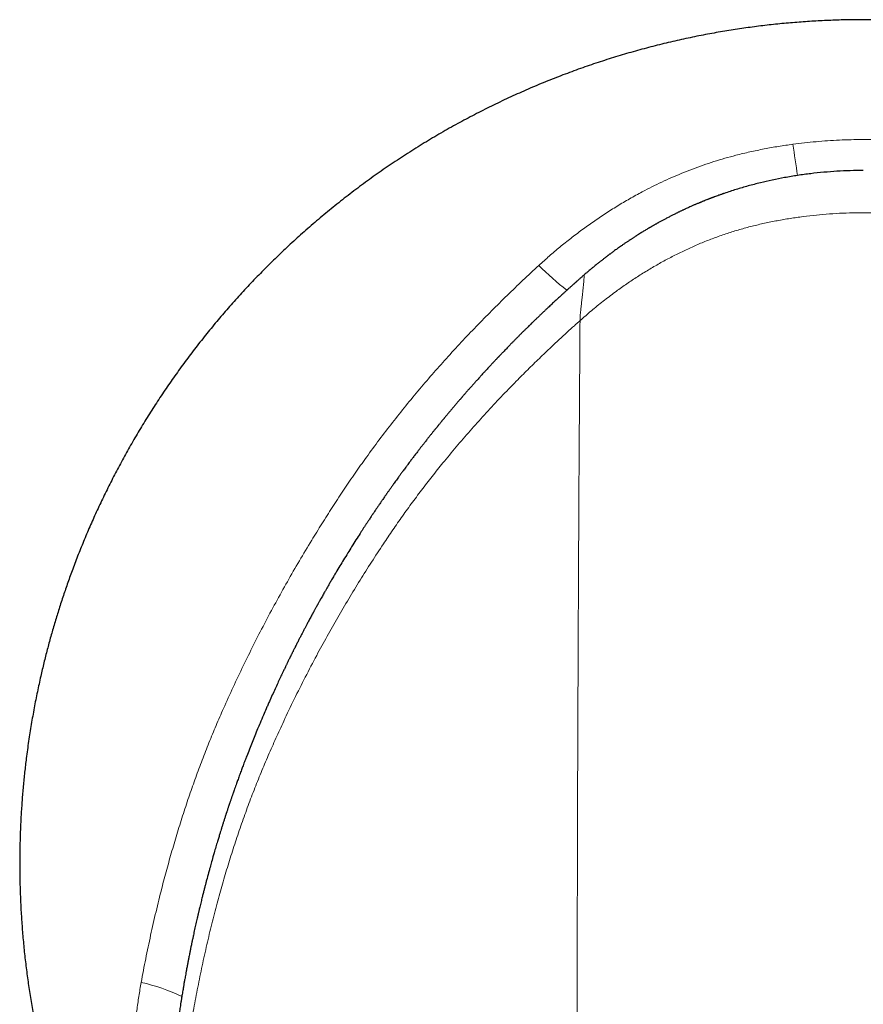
# Model space of a CAD drawing. Header units: millimetres. Extents: x 8 to 825, y 12 to 755.
# Tile 9 of 62: x 346 to 372, y 254 to 285. Entities that reach past the tile are written whole.
import ezdxf

# ---------------------------------------------------------------- set-up
doc = ezdxf.new("R2010")
doc.units = ezdxf.units.MM

msp = doc.modelspace()

# ---------------------------------------------------------------- linework, layer by layer
at = {"color": 7, "linetype": 'Continuous', "lineweight": 30}
msp.add_line((351.073, 254.546), (351.061, 254.47), dxfattribs=at)
at = {"color": 252, "linetype": 'Continuous', "lineweight": 0}
for centre, radius, start, end in [((433.476, 289.78), 64.366, 188.09379, 188.95068), ((368.501, 283.494), 9.176, 224.8627, 232.0066), ((348.542, 249.374), 5.915, 64.3846, 77.1422)]:
    msp.add_arc(centre, radius, start, end, dxfattribs=at)
at = {"color": 7, "linetype": 'Continuous', "lineweight": 30}
for points, knots in [([(392.48, 243.293), (392.568, 243.412), (392.761, 243.67), (393.047, 244.074), (393.34, 244.504), (393.623, 244.939), (393.897, 245.379), (394.16, 245.822), (394.416, 246.272), (394.679, 246.757), (394.946, 247.278), (395.216, 247.835), (395.472, 248.398), (395.714, 248.967), (395.943, 249.542), (396.147, 250.094), (396.329, 250.623), (396.491, 251.126), (396.643, 251.633), (396.784, 252.143), (396.915, 252.652), (397.034, 253.161), (397.142, 253.67), (397.239, 254.18), (397.332, 254.725), (397.418, 255.304), (397.494, 255.918), (397.555, 256.533), (397.601, 257.15), (397.633, 257.768), (397.649, 258.356), (397.651, 258.915), (397.643, 259.444), (397.623, 259.973), (397.593, 260.501), (397.552, 261.025), (397.501, 261.546), (397.44, 262.062), (397.368, 262.576), (397.281, 263.122), (397.176, 263.698), (397.05, 264.304), (396.91, 264.906), (396.755, 265.505), (396.587, 266.1), (396.412, 266.663), (396.235, 267.193), (396.057, 267.691), (395.868, 268.185), (395.67, 268.675), (395.462, 269.159), (395.247, 269.635), (395.023, 270.104), (394.789, 270.568), (394.531, 271.056), (394.246, 271.568), (393.932, 272.101), (393.606, 272.626), (393.267, 273.144), (392.915, 273.653), (392.569, 274.129), (392.231, 274.574), (391.902, 274.988), (391.565, 275.395), (391.22, 275.794), (390.871, 276.183), (390.517, 276.56), (390.159, 276.928), (389.794, 277.287), (389.4, 277.66), (388.976, 278.045), (388.52, 278.44), (388.056, 278.823), (387.585, 279.193), (387.107, 279.551), (386.63, 279.892), (386.155, 280.215), (385.682, 280.522), (385.204, 280.818), (384.721, 281.102), (384.234, 281.375), (383.742, 281.636), (383.245, 281.887), (382.736, 282.13), (382.213, 282.365), (381.678, 282.592), (381.139, 282.806), (380.595, 283.008), (380.048, 283.198), (379.506, 283.372), (378.969, 283.531), (378.437, 283.677), (377.904, 283.811), (377.368, 283.933), (376.83, 284.044), (376.29, 284.144), (375.749, 284.231), (375.199, 284.309), (374.639, 284.375), (374.067, 284.429), (373.492, 284.472), (372.912, 284.501), (372.326, 284.517), (371.763, 284.52), (371.225, 284.512), (370.712, 284.493), (370.196, 284.464), (369.676, 284.424), (369.157, 284.374), (368.639, 284.313), (368.121, 284.242), (367.602, 284.159), (367.077, 284.065), (366.547, 283.958), (366.013, 283.839), (365.477, 283.707), (364.941, 283.563), (364.405, 283.406), (363.868, 283.236), (363.332, 283.054), (362.798, 282.859), (362.264, 282.65), (361.732, 282.429), (361.202, 282.194), (360.677, 281.947), (360.158, 281.688), (359.644, 281.418), (359.134, 281.134), (358.623, 280.835), (358.116, 280.522), (357.614, 280.196), (357.123, 279.86), (356.643, 279.515), (356.173, 279.161), (355.715, 278.799), (355.267, 278.429), (354.832, 278.052), (354.408, 277.668), (353.995, 277.278), (353.593, 276.88), (353.205, 276.479), (352.83, 276.075), (352.468, 275.668), (352.118, 275.256), (351.776, 274.837), (351.443, 274.411), (351.119, 273.977), (350.806, 273.54), (350.504, 273.1), (350.213, 272.656), (349.934, 272.21), (349.666, 271.761), (349.408, 271.31), (349.162, 270.858), (348.927, 270.405), (348.702, 269.95), (348.489, 269.496), (348.287, 269.045), (348.097, 268.596), (347.916, 268.146), (347.751, 267.712), (347.601, 267.295), (347.464, 266.894), (347.334, 266.493), (347.212, 266.093), (347.097, 265.694), (346.989, 265.295), (346.887, 264.892), (346.786, 264.462), (346.686, 264.003), (346.589, 263.513), (346.5, 263.011), (346.419, 262.497), (346.353, 262.01), (346.299, 261.552), (346.256, 261.124), (346.22, 260.689), (346.191, 260.247), (346.169, 259.798), (346.155, 259.343), (346.149, 258.882), (346.151, 258.414), (346.162, 257.94), (346.181, 257.462), (346.21, 256.982), (346.248, 256.5), (346.296, 256.012), (346.353, 255.525), (346.42, 255.039), (346.495, 254.555), (346.581, 254.067), (346.677, 253.575), (346.784, 253.08), (346.9, 252.591), (347.024, 252.109), (347.156, 251.633), (347.299, 251.156), (347.453, 250.676), (347.62, 250.185), (347.804, 249.683), (348.003, 249.17), (348.216, 248.657), (348.442, 248.143), (348.682, 247.628), (348.931, 247.124), (349.188, 246.631), (349.452, 246.148), (349.73, 245.667), (350.02, 245.188), (350.314, 244.725), (350.611, 244.28), (350.91, 243.851), (351.146, 243.522), (351.286, 243.338), (351.32, 243.294)], [0, 0, 0, 0, 0.003908, 0.008456, 0.013019, 0.017595, 0.022104, 0.026626, 0.031162, 0.035711, 0.041132, 0.046553, 0.051974, 0.057395, 0.062816, 0.068237, 0.072873, 0.07751, 0.082146, 0.086782, 0.091419, 0.095972, 0.100526, 0.10508, 0.109633, 0.115054, 0.120475, 0.125896, 0.131317, 0.136738, 0.142159, 0.146795, 0.151431, 0.156068, 0.160704, 0.16534, 0.169894, 0.174448, 0.179001, 0.183555, 0.188976, 0.194397, 0.199818, 0.205238, 0.210659, 0.21608, 0.220717, 0.225353, 0.229989, 0.234626, 0.239262, 0.243816, 0.248369, 0.252923, 0.257477, 0.262898, 0.268318, 0.273739, 0.27916, 0.284581, 0.290002, 0.294638, 0.299275, 0.303908, 0.308528, 0.313134, 0.317645, 0.322143, 0.326627, 0.331099, 0.336405, 0.341693, 0.346962, 0.352213, 0.357445, 0.362658, 0.367618, 0.37256, 0.377486, 0.382394, 0.387286, 0.392168, 0.397044, 0.401916, 0.407014, 0.412106, 0.417192, 0.422273, 0.427347, 0.432417, 0.43725, 0.442078, 0.446901, 0.451718, 0.456531, 0.461338, 0.46614, 0.470937, 0.475956, 0.480973, 0.486022, 0.491115, 0.496253, 0.501435, 0.505903, 0.510403, 0.514935, 0.5195, 0.524098, 0.528645, 0.533223, 0.537833, 0.542474, 0.547241, 0.552042, 0.556875, 0.561741, 0.566639, 0.57157, 0.576534, 0.581519, 0.586537, 0.591587, 0.59667, 0.601785, 0.606841, 0.611927, 0.617045, 0.622195, 0.627469, 0.632716, 0.637931, 0.643115, 0.648267, 0.653387, 0.658476, 0.663521, 0.668536, 0.673518, 0.67847, 0.683389, 0.68819, 0.692961, 0.697701, 0.70241, 0.707185, 0.711927, 0.716638, 0.721318, 0.725965, 0.730581, 0.735165, 0.739708, 0.744219, 0.748698, 0.753146, 0.757563, 0.761869, 0.766146, 0.770391, 0.774607, 0.778345, 0.782059, 0.785748, 0.789413, 0.793054, 0.796671, 0.800293, 0.803982, 0.808272, 0.812652, 0.817121, 0.821679, 0.826327, 0.830042, 0.833811, 0.837636, 0.841516, 0.845452, 0.849442, 0.853488, 0.857588, 0.861744, 0.865955, 0.870145, 0.874388, 0.878684, 0.883033, 0.887277, 0.89157, 0.895913, 0.900305, 0.904747, 0.909238, 0.913518, 0.917842, 0.92221, 0.926622, 0.931078, 0.935852, 0.940675, 0.945548, 0.95047, 0.955442, 0.960464, 0.965243, 0.970067, 0.974935, 0.979846, 0.984802, 0.989345, 0.993925, 0.998541, 1, 1, 1, 1]), ([(371.9, 279.917), (371.766, 279.915), (371.498, 279.913), (371.096, 279.894), (370.694, 279.864), (370.293, 279.822), (369.894, 279.768), (369.504, 279.702), (369.124, 279.627), (368.753, 279.542), (368.384, 279.447), (368.016, 279.339), (367.775, 279.259), (367.654, 279.219)], [0, 0, 0, 0, 0.0928386, 0.1858676, 0.2789941, 0.3721245, 0.4651652, 0.558489, 0.646783, 0.733634, 0.8231487, 0.9114062, 1, 1, 1, 1]), ([(367.654, 279.219), (367.647, 279.216), (367.63, 279.21), (367.602, 279.201), (367.567, 279.188), (367.528, 279.175), (367.479, 279.157), (367.422, 279.137), (367.372, 279.118), (367.336, 279.105), (367.315, 279.097), (367.295, 279.089), (367.278, 279.083), (367.257, 279.075), (367.235, 279.066), (367.218, 279.06), (367.21, 279.057), (367.206, 279.055), (367.198, 279.052), (367.185, 279.047), (367.167, 279.04), (367.14, 279.03), (367.106, 279.016), (367.072, 279.002), (367.042, 278.99), (367.018, 278.981), (366.996, 278.972), (366.976, 278.963), (366.957, 278.956), (366.94, 278.949), (366.923, 278.942), (366.902, 278.933), (366.873, 278.921), (366.838, 278.906), (366.805, 278.892), (366.774, 278.878), (366.74, 278.864), (366.699, 278.847), (366.654, 278.827), (366.604, 278.804), (366.549, 278.78), (366.501, 278.757), (366.461, 278.739), (366.43, 278.724), (366.398, 278.709), (366.366, 278.694), (366.333, 278.679), (366.301, 278.663), (366.269, 278.648), (366.238, 278.633), (366.208, 278.619), (366.178, 278.604), (366.141, 278.585), (366.101, 278.565), (366.056, 278.542), (366.013, 278.52), (365.967, 278.497), (365.918, 278.471), (365.873, 278.447), (365.831, 278.425), (365.793, 278.405), (365.753, 278.383), (365.712, 278.361), (365.669, 278.338), (365.632, 278.317), (365.598, 278.298), (365.571, 278.283), (365.543, 278.267), (365.515, 278.251), (365.486, 278.235), (365.46, 278.219), (365.434, 278.205), (365.415, 278.193), (365.401, 278.185), (365.392, 278.18), (365.388, 278.178), (365.384, 278.176), (365.379, 278.172), (365.371, 278.168), (365.363, 278.163), (365.355, 278.158), (365.339, 278.149), (365.308, 278.131), (365.25, 278.096), (365.186, 278.057), (365.121, 278.017), (365.068, 277.984), (365.023, 277.956), (364.99, 277.935), (364.965, 277.919), (364.94, 277.903), (364.913, 277.885), (364.883, 277.866), (364.852, 277.846), (364.821, 277.826), (364.792, 277.807), (364.768, 277.791), (364.747, 277.777), (364.713, 277.754), (364.66, 277.718), (364.59, 277.67), (364.52, 277.622), (364.461, 277.58), (364.409, 277.543), (364.361, 277.509), (364.312, 277.474), (364.268, 277.442), (364.234, 277.417), (364.207, 277.396), (364.182, 277.378), (364.156, 277.359), (364.131, 277.34), (364.109, 277.323), (364.089, 277.308), (364.07, 277.294), (364.047, 277.276), (364.018, 277.254), (363.987, 277.23), (363.953, 277.203), (363.919, 277.177), (363.885, 277.15), (363.851, 277.123), (363.817, 277.096), (363.782, 277.068), (363.74, 277.034), (363.689, 276.992), (363.628, 276.942), (363.565, 276.89), (363.504, 276.838), (363.443, 276.786), (363.403, 276.751), (363.383, 276.734)], [0, 0, 0, 0, 0.00462, 0.010629, 0.018032, 0.026836, 0.035389, 0.049499, 0.06278, 0.067749, 0.072311, 0.076467, 0.080217, 0.08356, 0.090134, 0.094148, 0.094543, 0.095146, 0.096973, 0.099632, 0.103126, 0.109089, 0.116551, 0.125508, 0.130969, 0.136084, 0.14085, 0.145266, 0.149332, 0.153047, 0.156412, 0.160155, 0.166963, 0.175135, 0.182981, 0.188223, 0.196014, 0.20486, 0.214778, 0.225769, 0.237833, 0.250969, 0.257714, 0.264586, 0.271585, 0.278707, 0.285952, 0.293317, 0.30037, 0.307132, 0.313846, 0.320553, 0.327431, 0.338453, 0.347884, 0.357815, 0.367768, 0.378936, 0.390723, 0.398906, 0.407286, 0.416285, 0.426679, 0.435248, 0.445716, 0.452755, 0.458335, 0.464777, 0.472087, 0.477572, 0.484717, 0.490587, 0.495172, 0.49847, 0.500407, 0.501105, 0.501193, 0.503094, 0.504985, 0.506866, 0.508736, 0.510597, 0.517807, 0.530289, 0.551314, 0.563055, 0.576404, 0.589021, 0.59498, 0.600597, 0.606644, 0.613115, 0.620013, 0.62773, 0.635726, 0.642661, 0.648538, 0.653346, 0.657272, 0.67383, 0.691677, 0.708891, 0.725103, 0.735538, 0.747211, 0.760662, 0.771958, 0.780455, 0.786292, 0.792616, 0.799023, 0.80552, 0.812098, 0.815792, 0.820444, 0.82641, 0.8337, 0.842314, 0.849975, 0.859898, 0.868439, 0.87607, 0.886053, 0.895185, 0.903447, 0.918609, 0.935147, 0.951552, 0.967771, 0.984091, 1, 1, 1, 1]), ([(363.365, 276.718), (363.358, 276.712), (363.342, 276.698), (363.317, 276.677), (363.29, 276.653), (363.26, 276.626), (363.225, 276.596), (363.185, 276.56), (363.143, 276.523), (363.107, 276.491), (363.082, 276.469), (363.062, 276.452), (363.045, 276.436), (363.025, 276.419), (363.003, 276.398), (362.978, 276.376), (362.951, 276.352), (362.921, 276.325), (362.889, 276.297), (362.845, 276.257), (362.789, 276.206), (362.727, 276.15), (362.672, 276.099), (362.621, 276.053), (362.572, 276.008), (362.522, 275.961), (362.47, 275.914), (362.416, 275.864), (362.361, 275.812), (362.306, 275.761), (362.251, 275.708), (362.201, 275.66), (362.156, 275.619), (362.12, 275.585), (362.084, 275.55), (362.048, 275.516), (362.01, 275.479), (361.972, 275.443), (361.935, 275.407), (361.902, 275.376), (361.873, 275.348), (361.845, 275.32), (361.813, 275.289), (361.774, 275.252), (361.733, 275.212), (361.69, 275.17), (361.65, 275.13), (361.611, 275.092), (361.582, 275.063), (361.558, 275.039), (361.536, 275.018), (361.513, 274.994), (361.489, 274.97), (361.464, 274.946), (361.435, 274.916), (361.401, 274.882), (361.367, 274.848), (361.333, 274.814), (361.3, 274.781), (361.27, 274.75), (361.242, 274.722), (361.214, 274.693), (361.185, 274.664), (361.159, 274.637), (361.132, 274.61), (361.104, 274.581), (361.067, 274.543), (361.027, 274.501), (360.982, 274.455), (360.939, 274.411), (360.898, 274.369), (360.86, 274.329), (360.829, 274.297), (360.805, 274.271), (360.787, 274.253), (360.77, 274.234), (360.752, 274.215), (360.736, 274.199), (360.722, 274.184), (360.707, 274.168), (360.687, 274.146), (360.662, 274.12), (360.636, 274.093), (360.614, 274.069), (360.596, 274.05), (360.58, 274.032), (360.562, 274.013), (360.539, 273.989), (360.51, 273.958), (360.478, 273.923), (360.438, 273.88), (360.396, 273.834), (360.354, 273.788), (360.316, 273.747), (360.278, 273.705), (360.239, 273.663), (360.199, 273.619), (360.16, 273.576), (360.121, 273.533), (360.087, 273.496), (360.058, 273.462), (360.027, 273.428), (359.993, 273.39), (359.956, 273.349), (359.92, 273.307), (359.884, 273.267), (359.85, 273.228), (359.815, 273.189), (359.782, 273.152), (359.752, 273.117), (359.723, 273.084), (359.694, 273.051), (359.666, 273.018), (359.643, 272.991), (359.625, 272.97), (359.608, 272.952), (359.588, 272.928), (359.563, 272.899), (359.533, 272.864), (359.504, 272.83), (359.473, 272.793), (359.442, 272.757), (359.411, 272.72), (359.38, 272.684), (359.347, 272.645), (359.313, 272.604), (359.282, 272.567), (359.252, 272.533), (359.223, 272.498), (359.193, 272.461), (359.161, 272.425), (359.132, 272.388), (359.109, 272.36), (359.091, 272.338), (359.077, 272.322), (359.063, 272.304), (359.047, 272.285), (359.03, 272.264), (359.012, 272.242), (358.995, 272.221), (358.977, 272.2), (358.958, 272.176), (358.933, 272.145), (358.903, 272.108), (358.87, 272.068), (358.836, 272.027), (358.806, 271.989), (358.778, 271.954), (358.74, 271.907), (358.69, 271.845), (358.627, 271.765), (358.562, 271.682), (358.497, 271.6), (358.434, 271.519), (358.384, 271.454), (358.346, 271.405), (358.318, 271.368), (358.286, 271.327), (358.25, 271.28), (358.213, 271.232), (358.176, 271.184), (358.142, 271.139), (358.109, 271.094), (358.075, 271.049), (358.039, 271.001), (358.003, 270.952), (357.968, 270.905), (357.932, 270.858), (357.895, 270.807), (357.857, 270.756), (357.823, 270.709), (357.792, 270.668), (357.765, 270.631), (357.738, 270.594), (357.707, 270.551), (357.668, 270.498), (357.626, 270.439), (357.584, 270.38), (357.547, 270.329), (357.516, 270.285), (357.487, 270.244), (357.459, 270.204), (357.431, 270.164), (357.404, 270.126), (357.377, 270.087), (357.347, 270.044), (357.316, 269.999), (357.282, 269.951), (357.25, 269.903), (357.217, 269.856), (357.187, 269.813), (357.157, 269.77), (357.128, 269.727), (357.097, 269.683), (357.07, 269.644), (357.046, 269.607), (357.022, 269.572), (356.996, 269.533), (356.97, 269.494), (356.948, 269.462), (356.933, 269.44), (356.922, 269.422), (356.908, 269.403), (356.876, 269.355), (356.831, 269.287), (356.776, 269.203), (356.728, 269.13), (356.681, 269.06), (356.635, 268.988), (356.587, 268.914), (356.513, 268.8), (356.411, 268.641), (356.286, 268.443), (356.16, 268.239), (356.04, 268.044), (355.921, 267.846), (355.823, 267.681), (355.738, 267.539), (355.684, 267.445), (355.63, 267.353), (355.583, 267.271), (355.529, 267.178), (355.487, 267.104), (355.451, 267.042), (355.421, 266.988), (355.388, 266.93), (355.362, 266.884), (355.344, 266.852), (355.333, 266.833), (355.321, 266.811), (355.307, 266.785), (355.29, 266.755), (355.271, 266.72), (355.256, 266.693), (355.246, 266.676), (355.242, 266.669), (355.238, 266.661), (355.233, 266.652), (355.227, 266.642), (355.221, 266.631), (355.214, 266.619), (355.204, 266.6), (355.189, 266.573), (355.17, 266.538), (355.152, 266.504), (355.136, 266.475), (355.123, 266.451), (355.112, 266.431), (355.102, 266.413), (355.094, 266.398), (355.087, 266.386), (355.062, 266.338), (355.016, 266.254), (354.956, 266.142), (354.904, 266.044), (354.859, 265.958), (354.814, 265.873), (354.767, 265.782), (354.727, 265.705), (354.696, 265.643), (354.672, 265.598), (354.648, 265.552), (354.623, 265.502), (354.598, 265.452), (354.571, 265.399), (354.545, 265.347), (354.521, 265.298), (354.501, 265.26), (354.485, 265.228), (354.472, 265.201), (354.459, 265.174), (354.448, 265.152), (354.438, 265.134), (354.43, 265.116), (354.42, 265.097), (354.411, 265.079), (354.402, 265.059), (354.39, 265.037), (354.375, 265.006), (354.357, 264.969), (354.336, 264.925), (354.316, 264.884), (354.299, 264.849), (354.284, 264.817), (354.267, 264.782), (354.248, 264.743), (354.227, 264.698), (354.204, 264.652), (354.183, 264.607), (354.166, 264.571), (354.152, 264.541), (354.141, 264.519), (354.13, 264.497), (354.098, 264.429), (354.042, 264.309), (353.963, 264.138), (353.88, 263.956), (353.816, 263.812), (353.77, 263.711), (353.746, 263.656), (353.722, 263.601), (353.698, 263.545), (353.653, 263.443), (353.582, 263.279), (353.494, 263.074), (353.407, 262.865), (353.326, 262.668), (353.242, 262.461), (353.159, 262.253), (353.087, 262.067), (353.023, 261.9), (352.969, 261.76), (352.917, 261.618), (352.865, 261.479), (352.816, 261.343), (352.763, 261.197), (352.713, 261.056), (352.674, 260.945), (352.652, 260.881), (352.641, 260.849), (352.629, 260.816), (352.617, 260.779), (352.604, 260.74), (352.59, 260.7), (352.578, 260.664), (352.567, 260.631), (352.552, 260.589), (352.536, 260.539), (352.518, 260.488), (352.503, 260.442), (352.489, 260.4), (352.475, 260.359), (352.461, 260.315), (352.447, 260.273), (352.432, 260.227), (352.418, 260.183), (352.403, 260.135), (352.382, 260.072), (352.357, 259.994), (352.328, 259.902), (352.3, 259.812), (352.271, 259.72), (352.24, 259.619), (352.211, 259.523), (352.176, 259.406), (352.135, 259.27), (352.089, 259.112), (352.041, 258.946), (351.995, 258.784), (351.951, 258.623), (351.904, 258.451), (351.868, 258.316), (351.839, 258.207), (351.827, 258.16), (351.815, 258.114), (351.803, 258.066), (351.789, 258.015), (351.776, 257.963), (351.762, 257.909), (351.748, 257.853), (351.733, 257.795), (351.719, 257.735), (351.702, 257.67), (351.684, 257.596), (351.665, 257.518), (351.647, 257.443), (351.632, 257.377), (351.619, 257.326), (351.609, 257.281), (351.599, 257.239), (351.589, 257.194), (351.578, 257.149), (351.564, 257.09), (351.548, 257.017), (351.528, 256.93), (351.509, 256.843), (351.489, 256.754), (351.47, 256.665), (351.453, 256.588), (351.44, 256.526), (351.429, 256.475), (351.418, 256.423), (351.407, 256.372), (351.397, 256.324), (351.388, 256.277), (351.378, 256.229), (351.369, 256.184), (351.362, 256.153), (351.359, 256.135), (351.356, 256.122), (351.353, 256.11), (351.351, 256.095), (351.348, 256.081), (351.345, 256.067), (351.342, 256.053), (351.339, 256.039), (351.333, 256.005), (351.323, 255.956), (351.31, 255.891), (351.301, 255.842), (351.293, 255.805), (351.288, 255.778), (351.283, 255.752), (351.279, 255.73), (351.275, 255.711), (351.272, 255.692), (351.266, 255.661), (351.257, 255.614), (351.245, 255.549), (351.231, 255.474), (351.216, 255.392), (351.202, 255.313), (351.19, 255.245), (351.179, 255.187), (351.169, 255.131), (351.16, 255.076), (351.15, 255.02), (351.14, 254.958), (351.128, 254.889), (351.116, 254.812), (351.104, 254.739), (351.094, 254.674), (351.085, 254.621), (351.078, 254.58), (351.074, 254.556), (351.073, 254.546)], [0, 0, 0, 0, 0.001129, 0.002399, 0.003813, 0.005371, 0.007072, 0.009215, 0.011642, 0.013519, 0.014847, 0.015628, 0.016495, 0.017547, 0.018722, 0.020019, 0.02144, 0.022983, 0.02465, 0.026441, 0.029955, 0.033369, 0.036218, 0.038645, 0.041423, 0.043925, 0.04664, 0.04953, 0.052579, 0.05539, 0.058298, 0.06143, 0.063435, 0.065353, 0.06727, 0.06918, 0.071185, 0.073367, 0.07534, 0.077103, 0.078614, 0.080018, 0.081754, 0.083836, 0.086275, 0.088393, 0.090752, 0.092895, 0.094657, 0.095577, 0.096776, 0.098224, 0.099502, 0.100609, 0.102297, 0.10437, 0.106099, 0.107998, 0.109914, 0.111457, 0.113001, 0.114537, 0.116093, 0.117798, 0.118885, 0.120518, 0.122538, 0.124944, 0.127322, 0.129935, 0.13214, 0.134103, 0.136364, 0.137297, 0.138256, 0.13924, 0.14025, 0.141279, 0.141869, 0.142682, 0.143719, 0.145402, 0.146832, 0.148077, 0.149137, 0.149889, 0.150828, 0.152182, 0.153806, 0.155699, 0.157722, 0.160555, 0.162948, 0.164903, 0.167062, 0.169478, 0.171555, 0.173929, 0.176246, 0.178205, 0.179803, 0.181459, 0.183501, 0.185648, 0.1879, 0.189898, 0.191847, 0.193871, 0.195972, 0.197591, 0.199253, 0.200958, 0.202708, 0.204294, 0.20503, 0.205937, 0.207136, 0.208632, 0.210423, 0.21238, 0.213887, 0.215991, 0.217846, 0.219452, 0.221552, 0.223708, 0.22558, 0.227169, 0.228952, 0.230756, 0.232788, 0.234488, 0.236222, 0.23696, 0.237772, 0.238657, 0.239616, 0.240649, 0.241756, 0.242936, 0.243737, 0.244952, 0.246472, 0.248303, 0.250442, 0.252538, 0.254392, 0.256086, 0.25762, 0.26138, 0.265331, 0.269397, 0.273503, 0.277449, 0.281228, 0.282943, 0.284626, 0.286624, 0.288933, 0.291398, 0.293612, 0.295943, 0.297963, 0.300053, 0.30239, 0.304972, 0.307002, 0.309166, 0.311814, 0.314233, 0.316544, 0.318512, 0.320136, 0.321803, 0.323786, 0.32631, 0.329357, 0.332171, 0.334595, 0.336625, 0.338439, 0.340332, 0.342231, 0.344137, 0.34568, 0.347742, 0.350099, 0.352065, 0.354453, 0.356758, 0.358713, 0.360476, 0.362835, 0.36471, 0.366596, 0.368349, 0.369762, 0.371537, 0.373677, 0.375206, 0.376037, 0.376717, 0.377623, 0.378759, 0.383367, 0.387036, 0.390294, 0.393458, 0.396761, 0.400142, 0.4036, 0.41242, 0.421951, 0.430573, 0.440024, 0.448372, 0.457229, 0.462048, 0.467486, 0.469696, 0.474305, 0.478431, 0.482062, 0.484189, 0.486609, 0.489211, 0.491907, 0.492722, 0.493458, 0.494397, 0.495536, 0.496875, 0.498416, 0.500165, 0.500421, 0.500723, 0.501071, 0.501465, 0.501904, 0.50239, 0.502922, 0.503501, 0.504864, 0.506431, 0.508116, 0.509277, 0.510311, 0.511217, 0.511995, 0.512647, 0.513171, 0.513593, 0.518853, 0.52428, 0.528126, 0.531702, 0.535467, 0.53926, 0.543474, 0.54549, 0.547274, 0.549383, 0.551513, 0.553642, 0.555918, 0.558324, 0.560412, 0.562179, 0.563217, 0.564546, 0.565693, 0.566657, 0.567373, 0.568106, 0.568911, 0.569809, 0.570451, 0.57145, 0.572741, 0.574349, 0.576274, 0.57833, 0.57957, 0.580883, 0.58237, 0.584034, 0.585871, 0.588122, 0.590008, 0.591572, 0.592812, 0.593732, 0.594444, 0.595658, 0.602455, 0.609701, 0.61741, 0.625638, 0.627932, 0.630237, 0.632558, 0.634894, 0.637244, 0.645498, 0.655582, 0.663025, 0.671679, 0.680319, 0.688942, 0.697599, 0.703359, 0.709707, 0.715053, 0.720951, 0.726846, 0.731862, 0.73894, 0.74427, 0.745496, 0.746795, 0.748171, 0.749619, 0.751269, 0.752998, 0.754478, 0.755704, 0.757127, 0.759608, 0.761763, 0.76345, 0.765178, 0.766983, 0.768406, 0.770596, 0.77219, 0.773995, 0.775981, 0.77797, 0.781749, 0.785482, 0.78924, 0.792682, 0.796682, 0.801622, 0.804276, 0.810987, 0.81814, 0.823404, 0.831125, 0.837834, 0.842824, 0.851966, 0.854134, 0.855955, 0.857585, 0.859659, 0.861733, 0.863812, 0.8659, 0.868214, 0.870551, 0.872916, 0.875409, 0.878396, 0.881799, 0.884813, 0.88743, 0.889649, 0.891024, 0.892817, 0.894616, 0.896423, 0.898237, 0.901703, 0.905214, 0.908685, 0.912136, 0.915802, 0.919325, 0.921402, 0.923261, 0.925345, 0.927707, 0.929334, 0.93107, 0.933333, 0.935113, 0.936395, 0.936981, 0.937335, 0.937912, 0.938484, 0.939053, 0.939616, 0.940175, 0.940729, 0.941277, 0.944194, 0.946644, 0.948939, 0.950054, 0.951134, 0.952181, 0.953099, 0.953739, 0.954489, 0.955347, 0.957472, 0.960039, 0.963048, 0.966527, 0.969817, 0.97239, 0.974588, 0.97679, 0.978999, 0.981218, 0.98343, 0.986335, 0.989467, 0.992501, 0.995069, 0.997165, 0.998802, 1, 1, 1, 1]), ([(363.383, 276.734), (363.38, 276.731), (363.374, 276.726), (363.368, 276.721), (363.365, 276.718)], [0, 0, 0, 0, 0.4985432, 1, 1, 1, 1]), ([(351.061, 254.47), (351.056, 254.441), (351.047, 254.385), (351.035, 254.302), (351.024, 254.22), (351.012, 254.133), (351.001, 254.036), (350.99, 253.939), (350.98, 253.85), (350.971, 253.767), (350.963, 253.685), (350.955, 253.595), (350.949, 253.508), (350.942, 253.417), (350.936, 253.322), (350.928, 253.202), (350.921, 253.064), (350.916, 252.906), (350.913, 252.744), (350.912, 252.574), (350.913, 252.404), (350.916, 252.266), (350.92, 252.161), (350.923, 252.083), (350.927, 251.991), (350.932, 251.895), (350.939, 251.802), (350.945, 251.723), (350.951, 251.649), (350.956, 251.577), (350.961, 251.508), (350.968, 251.437), (350.977, 251.353), (350.984, 251.288), (350.989, 251.25), (350.989, 251.248)], [0, 0, 0, 0, 0.0276595, 0.0526151, 0.0783941, 0.1052914, 0.1345211, 0.1695303, 0.1969771, 0.2174005, 0.2476281, 0.2735717, 0.301445, 0.3287365, 0.358802, 0.3896736, 0.440435, 0.4871966, 0.5367369, 0.5904368, 0.6451318, 0.6947227, 0.7180897, 0.7422523, 0.7671657, 0.8032276, 0.8306909, 0.853711, 0.8760572, 0.8996197, 0.9201302, 0.9396428, 0.9656357, 0.9980467, 1, 1, 1, 1])]:
    msp.add_open_spline(points, degree=3, knots=knots, dxfattribs=at)
at = {"color": 252, "linetype": 'Continuous', "lineweight": 0}
for points, knots in [([(361.998, 277.021), (362.103, 277.116), (362.313, 277.306), (362.637, 277.581), (362.97, 277.849), (363.311, 278.107), (363.659, 278.357), (364.018, 278.599), (364.387, 278.832), (364.765, 279.056), (365.12, 279.251), (365.448, 279.419), (365.748, 279.565), (366.051, 279.703), (366.363, 279.835), (366.682, 279.96), (367.009, 280.079), (367.34, 280.189), (367.673, 280.29), (368.04, 280.39), (368.44, 280.486), (368.875, 280.577), (369.311, 280.655), (369.604, 280.696), (369.751, 280.717)], [0, 0, 0, 0, 0.04894, 0.097887, 0.146824, 0.196093, 0.245371, 0.294638, 0.345059, 0.395491, 0.445911, 0.484074, 0.522249, 0.560424, 0.598586, 0.638354, 0.678145, 0.717944, 0.757733, 0.7975, 0.84811, 0.898744, 0.949383, 1, 1, 1, 1]), ([(369.751, 280.717), (369.868, 280.732), (370.103, 280.763), (370.457, 280.798), (370.812, 280.826), (371.168, 280.846), (371.525, 280.858), (371.884, 280.863), (372.244, 280.859), (372.605, 280.847), (372.981, 280.827), (373.372, 280.796), (373.733, 280.758), (373.958, 280.729), (374.049, 280.717)], [0, 0, 0, 0, 0.082421, 0.164853, 0.247274, 0.330216, 0.413169, 0.496112, 0.579822, 0.663542, 0.747252, 0.84199, 0.936728, 1, 1, 1, 1]), ([(363.252, 275.335), (363.368, 275.436), (363.598, 275.638), (363.955, 275.927), (364.303, 276.192), (364.641, 276.433), (364.966, 276.651), (365.298, 276.86), (365.636, 277.059), (365.977, 277.245), (366.322, 277.42), (366.67, 277.582), (367.022, 277.733), (367.382, 277.873), (367.749, 278.001), (368.123, 278.117), (368.502, 278.22), (368.885, 278.309), (369.274, 278.388), (369.667, 278.456), (370.065, 278.513), (370.466, 278.559), (370.871, 278.594), (371.277, 278.617), (371.685, 278.629), (372.093, 278.63), (372.501, 278.618), (372.921, 278.595), (373.353, 278.558), (373.794, 278.506), (374.23, 278.44), (374.662, 278.363), (374.946, 278.3), (375.087, 278.269)], [0, 0, 0, 0, 0.036243, 0.072436, 0.108574, 0.139538, 0.170461, 0.201346, 0.232194, 0.263011, 0.293251, 0.323473, 0.353683, 0.383891, 0.414724, 0.445578, 0.476467, 0.50743, 0.538639, 0.570097, 0.601769, 0.633619, 0.665608, 0.697697, 0.729848, 0.76202, 0.794173, 0.826267, 0.861454, 0.896471, 0.931266, 0.965791, 1, 1, 1, 1]), ([(349.858, 255.14), (349.903, 255.38), (349.994, 255.861), (350.145, 256.579), (350.308, 257.296), (350.473, 257.965), (350.636, 258.585), (350.797, 259.156), (350.966, 259.726), (351.145, 260.293), (351.33, 260.849), (351.521, 261.393), (351.719, 261.925), (351.926, 262.453), (352.142, 262.979), (352.388, 263.545), (352.664, 264.152), (352.97, 264.8), (353.288, 265.443), (353.618, 266.086), (353.961, 266.728), (354.317, 267.369), (354.684, 268.004), (355.036, 268.593), (355.372, 269.136), (355.689, 269.634), (356.013, 270.129), (356.344, 270.618), (356.697, 271.12), (357.073, 271.635), (357.473, 272.16), (357.884, 272.677), (358.305, 273.187), (358.735, 273.69), (359.176, 274.186), (359.626, 274.676), (360.085, 275.16), (360.553, 275.637), (361.027, 276.106), (361.509, 276.568), (361.835, 276.87), (361.998, 277.021)], [0, 0, 0, 0, 0.029118, 0.058242, 0.087365, 0.116483, 0.13992, 0.163362, 0.186805, 0.210246, 0.233683, 0.25599, 0.278303, 0.300617, 0.322929, 0.345236, 0.373323, 0.401414, 0.429506, 0.457592, 0.486244, 0.514901, 0.543558, 0.57221, 0.595282, 0.61836, 0.641439, 0.664515, 0.687586, 0.713391, 0.739199, 0.765004, 0.790908, 0.816815, 0.84272, 0.868894, 0.895071, 0.921245, 0.947496, 0.973749, 1, 1, 1, 1]), ([(363.252, 275.335), (363.252, 275.351), (363.253, 275.383), (363.256, 275.445), (363.261, 275.517), (363.269, 275.6), (363.278, 275.693), (363.289, 275.796), (363.303, 275.911), (363.316, 276.023), (363.329, 276.144), (363.343, 276.273), (363.356, 276.405), (363.367, 276.525), (363.376, 276.636), (363.381, 276.701), (363.383, 276.734)], [0, 0, 0, 0, 0.062752, 0.125499, 0.188243, 0.250984, 0.313724, 0.375342, 0.43696, 0.498571, 0.560175, 0.648168, 0.73615, 0.824125, 0.912083, 1, 1, 1, 1]), ([(351.363, 253.756), (351.4, 253.978), (351.476, 254.42), (351.601, 255.077), (351.735, 255.727), (351.879, 256.37), (352.033, 257.004), (352.193, 257.618), (352.359, 258.212), (352.53, 258.787), (352.71, 259.354), (352.898, 259.913), (353.095, 260.464), (353.3, 261.006), (353.514, 261.54), (353.737, 262.067), (353.968, 262.589), (354.231, 263.162), (354.529, 263.785), (354.865, 264.456), (355.199, 265.095), (355.531, 265.702), (355.857, 266.277), (356.192, 266.848), (356.535, 267.412), (356.888, 267.969), (357.222, 268.481), (357.538, 268.948), (357.834, 269.374), (358.139, 269.796), (358.454, 270.216), (358.778, 270.634), (359.134, 271.077), (359.525, 271.545), (359.951, 272.037), (360.39, 272.525), (360.842, 273.009), (361.265, 273.446), (361.656, 273.838), (362.011, 274.186), (362.412, 274.568), (362.769, 274.899), (363.015, 275.122), (363.104, 275.202), (363.129, 275.224), (363.153, 275.246), (363.178, 275.268), (363.203, 275.29), (363.227, 275.313), (363.244, 275.327), (363.252, 275.335)], [0, 0, 0, 0, 0.026864, 0.053504, 0.07992, 0.106111, 0.132077, 0.157817, 0.18188, 0.205744, 0.229409, 0.252878, 0.27615, 0.29923, 0.322118, 0.344825, 0.367516, 0.390251, 0.420077, 0.44995, 0.479851, 0.506185, 0.532517, 0.558833, 0.585123, 0.611374, 0.637576, 0.658121, 0.678697, 0.699426, 0.720313, 0.741357, 0.762562, 0.788221, 0.814113, 0.840242, 0.866606, 0.893208, 0.912866, 0.932651, 0.952564, 0.979042, 0.990762, 0.99208, 0.993399, 0.994718, 0.996038, 0.997358, 0.998679, 1, 1, 1, 1]), ([(363.16, 247.088), (363.16, 247.366), (363.16, 247.922), (363.16, 248.744), (363.16, 249.558), (363.161, 250.364), (363.161, 251.16), (363.162, 251.933), (363.163, 252.681), (363.163, 253.406), (363.164, 254.123), (363.165, 254.83), (363.166, 255.529), (363.167, 256.218), (363.169, 256.897), (363.17, 257.567), (363.172, 258.226), (363.173, 258.872), (363.175, 259.504), (363.177, 260.122), (363.178, 260.73), (363.18, 261.331), (363.182, 261.925), (363.185, 262.511), (363.187, 263.085), (363.189, 263.648), (363.191, 264.196), (363.193, 264.728), (363.195, 265.245), (363.198, 265.751), (363.2, 266.248), (363.202, 266.735), (363.204, 267.214), (363.206, 267.679), (363.208, 268.131), (363.211, 268.571), (363.213, 268.997), (363.215, 269.409), (363.217, 269.808), (363.219, 270.194), (363.221, 270.566), (363.223, 270.924), (363.226, 271.267), (363.228, 271.595), (363.23, 271.908), (363.232, 272.207), (363.234, 272.494), (363.236, 272.769), (363.237, 273.032), (363.239, 273.281), (363.241, 273.515), (363.242, 273.735), (363.243, 273.941), (363.245, 274.132), (363.246, 274.31), (363.247, 274.473), (363.248, 274.622), (363.249, 274.756), (363.25, 274.877), (363.25, 274.983), (363.251, 275.077), (363.251, 275.156), (363.252, 275.222), (363.252, 275.268), (363.252, 275.298), (363.252, 275.317), (363.252, 275.327), (363.252, 275.331), (363.252, 275.333), (363.252, 275.333), (363.252, 275.334), (363.252, 275.334), (363.252, 275.334), (363.252, 275.335), (363.252, 275.335)], [0, 0, 0, 0, 0.015971, 0.031982, 0.048031, 0.064117, 0.080238, 0.096394, 0.111657, 0.126948, 0.142266, 0.157609, 0.172978, 0.18837, 0.203784, 0.21922, 0.234675, 0.25015, 0.265365, 0.280595, 0.29584, 0.311099, 0.326647, 0.342208, 0.357782, 0.373368, 0.388965, 0.404293, 0.41963, 0.434975, 0.450326, 0.465996, 0.481671, 0.497349, 0.51303, 0.528712, 0.544395, 0.560076, 0.575722, 0.591364, 0.607002, 0.622634, 0.63826, 0.6536, 0.668931, 0.684251, 0.699558, 0.715162, 0.73075, 0.746321, 0.761875, 0.777409, 0.792924, 0.808419, 0.823892, 0.839342, 0.854769, 0.870172, 0.88555, 0.900902, 0.916228, 0.931933, 0.947608, 0.963252, 0.97356, 0.983853, 0.9929, 0.996877, 0.997397, 0.997918, 0.998439, 0.998959, 0.99948, 1, 1, 1, 1]), ([(351.28, 246.16), (351.224, 246.265), (351.103, 246.491), (350.93, 246.843), (350.758, 247.216), (350.595, 247.597), (350.442, 247.985), (350.298, 248.381), (350.177, 248.749), (350.076, 249.087), (349.993, 249.395), (349.919, 249.704), (349.853, 250.015), (349.795, 250.326), (349.746, 250.639), (349.704, 250.952), (349.667, 251.302), (349.637, 251.689), (349.618, 252.113), (349.613, 252.541), (349.621, 252.974), (349.642, 253.41), (349.677, 253.846), (349.724, 254.28), (349.783, 254.712), (349.833, 254.997), (349.858, 255.14)], [0, 0, 0, 0, 0.038136, 0.08213, 0.126107, 0.17005, 0.215199, 0.260357, 0.305505, 0.339694, 0.373896, 0.408099, 0.442289, 0.476295, 0.510313, 0.544331, 0.578338, 0.624162, 0.67, 0.715826, 0.76315, 0.810515, 0.857904, 0.905297, 0.95267, 1, 1, 1, 1])]:
    msp.add_open_spline(points, degree=3, knots=knots, dxfattribs=at)

doc.saveas('drawing.dxf')
